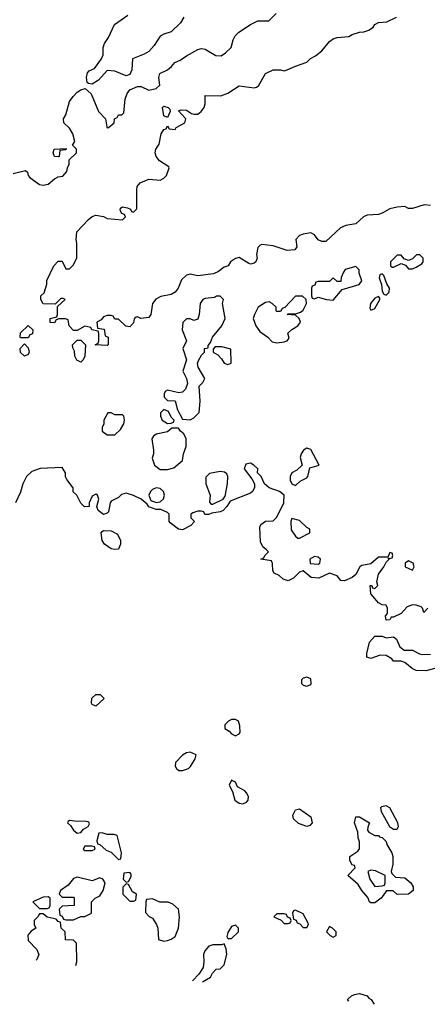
# Model space of a CAD drawing. Header units: inches. Extents: x 2380053 to 2584298, y 380219 to 546618.
# Tile 64 of 256: x 2444145 to 2446309, y 447585 to 452817. Entities that reach past the tile are written whole.
import ezdxf

# ---------------------------------------------------------------- set-up
doc = ezdxf.new("R2010")
doc.units = ezdxf.units.IN
doc.header["$MEASUREMENT"] = 0
doc.layers.add('C4444', color=7, linetype='Continuous')
doc.layers.add('C4445', color=7, linetype='Continuous')

msp = doc.modelspace()

# ---------------------------------------------------------------- linework, layer by layer
at = {"layer": 'C4444', "color": 2}
for points, elevation in [([(2446312, 449690), (2446290, 449668), (2446284, 449690), (2446276.6, 449696.6), (2446250, 449706.6), (2446230, 449707), (2446202.6, 449697.4), (2446170, 449661.2), (2446130, 449642), (2446118, 449642), (2446110, 449628), (2446090, 449626), (2446088, 449650), (2446098, 449662), (2446098, 449690), (2446090, 449706), (2446070, 449708), (2446050, 449718), (2446010, 449766), (2446006, 449810), (2446014, 449810), (2446018, 449798), (2446030, 449794), (2446046, 449810), (2446042, 449830), (2446049.5, 449870.5), (2446079, 449910), (2446090, 449934), (2446106, 449950), (2446102, 449958), (2446110, 449954), (2446122, 449958), (2446126, 449970), (2446122, 449982), (2446110, 449986), (2446099.6, 449960.4), (2446050, 449960.9), (2446010, 449926.6), (2445962.5, 449917.5), (2445950.7, 449909.3), (2445930.6, 449869.4), (2445910, 449854), (2445870, 449835.3), (2445850, 449838), (2445830, 449862), (2445790, 449875.3), (2445734, 449850), (2445692.7, 449852.7), (2445650, 449888.7), (2445630, 449882), (2445598, 449850), (2445570, 449835.3), (2445544.7, 449844.7), (2445523.1, 449863.1), (2445496.4, 449876.4), (2445489.1, 449889.1), (2445487.3, 449927.3), (2445482, 449942), (2445426, 449950), (2445442, 449958), (2445446, 449970), (2445466, 449990), (2445454.8, 450000)], 66), ([(2446350, 449369), (2446302, 449358), (2446250, 449359), (2446229.1, 449369.1), (2446190, 449402), (2446170, 449408), (2446130, 449408), (2446120.4, 449420.4), (2446090, 449438), (2446059.6, 449440.4), (2446010, 449422), (2445988, 449430), (2445988, 449450), (2446002, 449510), (2446030, 449542), (2446070, 449542), (2446090, 449532), (2446130, 449538), (2446145.4, 449525.4), (2446164, 449484), (2446186.8, 449466.8), (2446230, 449466.8), (2446267.1, 449447.1), (2446283.5, 449443.5), (2446326.4, 449446.4)], 66), ([(2444443.2, 447791.2), (2444448.4, 447811.6), (2444446, 447910), (2444430, 447926), (2444387.3, 447927.3), (2444386, 447970), (2444366, 447990), (2444362, 448022), (2444350, 448026), (2444338, 448038), (2444290, 448048), (2444270, 448066), (2444250, 448066), (2444242, 448050), (2444222, 448030), (2444222, 448010), (2444231, 447989), (2444205.4, 447974.6), (2444187.7, 447952.3), (2444190, 447924.7), (2444236.8, 447876.8), (2444246, 447850), (2444236.3, 447823.7), (2444231.6, 447818.8)], 70), ([(2445230, 447906), (2445218, 447902), (2445170, 447901.2), (2445150, 447893.2), (2445127.3, 447870), (2445120.7, 447850), (2445122.8, 447810), (2445118.8, 447781.2), (2445095.3, 447744.7), (2445062.6, 447710.7)], 70), ([(2445114.9, 447703.9), (2445115.3, 447704.7), (2445158, 447730), (2445168, 447750), (2445188.9, 447771.1), (2445210, 447774), (2445230, 447794), (2445244, 447850), (2445240.4, 447880.4), (2445230, 447906)], 70), ([(2445893.4, 447602.6), (2445886, 447610), (2445906, 447630), (2445923.1, 447636.9), (2445950, 447642), (2445990, 447631), (2445998, 447618), (2446011.3, 447610), (2446027.9, 447585.1)], 66)]:
    msp.add_lwpolyline(points, dxfattribs=dict(at, elevation=elevation))
for points, elevation in [([(2445710, 449964), (2445684.7, 449950), (2445686.8, 449926.8), (2445730, 449924.7), (2445738, 449930), (2445742, 449950), (2445730, 449962)], 66), ([(2446210, 449942), (2446192, 449930), (2446192, 449910), (2446230, 449892), (2446239, 449910), (2446234, 449930)], 66), ([(2445670, 449324), (2445650, 449319), (2445641, 449310), (2445641, 449290), (2445650, 449281), (2445670, 449276), (2445690, 449284.7), (2445693.2, 449290), (2445690, 449315.3)], 70), ([(2444550, 449169), (2444530, 449179), (2444526.2, 449186.2), (2444527.7, 449212.3), (2444550, 449231.3), (2444571.6, 449231.6), (2444594, 449210)], 66), ([(2445290, 449098), (2445270, 449098), (2445254, 449090), (2445234, 449070), (2445234, 449050), (2445256.9, 449036.9), (2445270, 449022), (2445290, 449012), (2445310, 449022), (2445315.3, 449030), (2445314.6, 449065.4), (2445306, 449090)], 70), ([(2445050, 448925.6), (2445030, 448921.3), (2445010, 448909.6), (2444972.7, 448870), (2444970.6, 448850), (2444977.5, 448837.5), (2444990, 448827.7), (2445010, 448827.7), (2445042, 448838), (2445051.9, 448848.1), (2445076, 448890), (2445082, 448910)], 70), ([(2445270, 448775.3), (2445258, 448750), (2445275.3, 448715.3), (2445286.8, 448670), (2445310, 448654), (2445330, 448650.7), (2445350, 448658.8), (2445358, 448670), (2445359.3, 448690), (2445350, 448708.7), (2445340.2, 448720.2), (2445301.2, 448741.2), (2445290, 448766)], 70), ([(2445670, 448529.2), (2445625.6, 448545.6), (2445598, 448570), (2445595.3, 448590), (2445610, 448618), (2445630, 448624.7), (2445690, 448582), (2445698, 448550), (2445685.4, 448534.6)], 66), ([(2446090, 448639.3), (2446065.5, 448634.5), (2446061, 448630), (2446064, 448610), (2446108.4, 448530), (2446130, 448515.5), (2446150, 448516), (2446156.2, 448530), (2446153.3, 448550), (2446110, 448629)], 70), ([(2444410, 448562), (2444402.8, 448557.2), (2444398, 448550), (2444414.8, 448534.8), (2444431, 448510), (2444450, 448494.8), (2444470, 448498), (2444483.7, 448516.3), (2444508, 448530), (2444515.3, 448544.7), (2444512.9, 448552.9), (2444490, 448559), (2444450, 448557.2)], 70), ([(2446030, 448482), (2446050, 448482), (2446055.3, 448475.3), (2446070, 448470.8), (2446090.8, 448450), (2446094.8, 448434.8), (2446121, 448390), (2446126, 448370), (2446126, 448330), (2446118, 448290), (2446121, 448281), (2446141, 448261), (2446190, 448257.3), (2446221, 448230), (2446234, 448210), (2446233.4, 448190), (2446210, 448169.6), (2446149.3, 448169.3), (2446127.3, 448187.3), (2446092.7, 448187.3), (2446064.7, 448150), (2446030, 448125.2), (2446010, 448124), (2446002, 448130), (2445993.2, 448153.2), (2445962, 448190), (2445942, 448222), (2445888, 448270), (2445926, 448310), (2445922, 448322), (2445910, 448326), (2445898, 448350), (2445898, 448370), (2445940.4, 448399.6), (2445948.4, 448411.6), (2445948.4, 448448.4), (2445942, 448470), (2445940.4, 448500.4), (2445922, 448550), (2445930, 448582), (2445950, 448582), (2446002, 448550), (2445992.7, 448527.3), (2445992, 448510), (2445999.6, 448499.6)], 66), ([(2444583.6, 448496.4), (2444564.7, 448495.3), (2444554, 448454), (2444558, 448438), (2444570, 448434), (2444603.6, 448403.6), (2444630, 448394), (2444670, 448354), (2444682, 448358), (2444686, 448390), (2444662, 448482), (2444647.3, 448487.3), (2444610, 448488)], 70), ([(2444530, 448426), (2444490, 448426), (2444482, 448410), (2444490, 448402), (2444530, 448402), (2444546, 448410), (2444542, 448422)], 70), ([(2446010, 448298), (2445994, 448290), (2446004.7, 448250), (2446030, 448212), (2446070, 448214), (2446082, 448218), (2446086, 448230), (2446086, 448270), (2446034.6, 448294.6)], 66), ([(2444450, 448261.2), (2444430, 448254), (2444402, 448218), (2444362, 448190), (2444354, 448170), (2444370, 448154), (2444430, 448154), (2444434, 448150), (2444434, 448110), (2444370, 448106), (2444354, 448090), (2444358, 448058), (2444370, 448054), (2444378, 448038), (2444390, 448034), (2444430, 448034), (2444450, 448042), (2444470, 448052), (2444490, 448052), (2444526, 448070), (2444526, 448130), (2444546, 448150), (2444570, 448162), (2444588.7, 448190), (2444598, 448230), (2444586, 448250), (2444570, 448258), (2444530, 448242)], 70), ([(2444730, 448286), (2444698, 448282), (2444694, 448250), (2444710, 448234), (2444722, 448238), (2444736.4, 448263.6), (2444736.4, 448276.4)], 70), ([(2444710, 448226), (2444692.7, 448207.3), (2444692, 448170), (2444730, 448134), (2444750, 448134), (2444762, 448138), (2444766, 448170), (2444743.1, 448183.1), (2444722, 448222)], 70), ([(2444296.4, 448156.4), (2444270, 448155.3), (2444214, 448130), (2444250, 448094), (2444290, 448094), (2444302, 448098), (2444306, 448110), (2444306, 448150)], 70), ([(2444850, 448146), (2444818, 448142), (2444814, 448130), (2444812.7, 448072.7), (2444831.6, 448051.6), (2444850, 448042), (2444871, 448010), (2444878, 447990), (2444882, 447930), (2444910, 447921), (2444930, 447924), (2444950, 447931), (2444970, 447946), (2444989, 447990), (2444994, 448050), (2444988, 448090), (2444958, 448118), (2444932.7, 448127.3), (2444888.7, 448128.7)], 70), ([(2445610, 448086), (2445598, 448082), (2445594, 448070), (2445598, 448038), (2445612.7, 448032.7), (2445618, 448018), (2445632.7, 448012.7), (2445650, 447994), (2445670, 447994), (2445678, 448010), (2445676.4, 448016.4), (2445650, 448066)], 70), ([(2445550, 448066), (2445510, 448066), (2445494, 448050), (2445532.7, 448032.7), (2445550, 448014), (2445570, 448014), (2445582, 448018), (2445586, 448030), (2445582, 448042), (2445567.3, 448047.3), (2445562, 448062)], 70), ([(2445290, 448006), (2445270, 447998), (2445250, 447966), (2445245.4, 447945.4), (2445250, 447934), (2445270, 447934), (2445306, 447970), (2445306, 447990)], 70), ([(2445790, 447998), (2445774, 447970), (2445794, 447950), (2445810, 447942), (2445826, 447950), (2445826, 447970), (2445806, 447990)], 70)]:
    msp.add_lwpolyline(points, close=True, dxfattribs=dict(at, elevation=elevation))
at = {"layer": 'C4445', "color": 2}
for points, elevation in [([(2444110, 451999.1), (2444176.3, 452016.3), (2444186.8, 452006.8), (2444190.8, 451990), (2444199.1, 451979.1), (2444250, 451942), (2444270, 451938), (2444297, 451943), (2444330, 451972), (2444350, 451982), (2444373.6, 451986.4), (2444395.3, 452010), (2444398, 452030), (2444408, 452050), (2444408, 452072), (2444446, 452110), (2444446, 452130), (2444426, 452150), (2444438, 452170), (2444426.6, 452210), (2444410, 452241.2), (2444379, 452270), (2444377.2, 452290), (2444390, 452311.3), (2444410, 452382), (2444428, 452410), (2444450, 452431.3), (2444470, 452444.7), (2444492, 452452), (2444523.6, 452423.6), (2444562.8, 452330), (2444601, 452290), (2444607.3, 452247.3), (2444610, 452242), (2444616.4, 452243.6), (2444646, 452270), (2444648, 452290), (2444662, 452298), (2444670, 452311.3), (2444688, 452312), (2444698, 452322), (2444704.5, 452395.5), (2444715.5, 452424.5), (2444730, 452444.7), (2444770, 452462), (2444790, 452462), (2444830, 452442.8), (2444870, 452450.8), (2444889.2, 452470), (2444884, 452510), (2444889.2, 452530.8), (2444930, 452551), (2444951.7, 452568.3), (2444969.4, 452590.6), (2444997.5, 452602.5), (2445030, 452626), (2445090, 452658.8), (2445110, 452664), (2445130, 452660.7), (2445186.6, 452626.6), (2445214, 452626), (2445238.6, 452641.4), (2445268.7, 452670), (2445278, 452710), (2445289.3, 452730.7), (2445309.4, 452750.6), (2445370, 452792), (2445410, 452812), (2445468, 452812), (2445506, 452850)], 66), ([(2446326, 451830), (2446292.9, 451832.9), (2446230, 451813.2), (2446210, 451814), (2446190, 451824), (2446150, 451821.2), (2446110, 451812.7), (2446070.5, 451789.5), (2446050, 451782.7), (2445990, 451779.3), (2445970, 451769), (2445930, 451733.2), (2445876.8, 451723.2), (2445848.3, 451711.7), (2445770, 451638), (2445750, 451638), (2445730, 451648), (2445710, 451674), (2445690, 451684), (2445650, 451678), (2445631.3, 451670), (2445611, 451650), (2445616, 451610), (2445605.4, 451594.6), (2445566, 451590), (2445490, 451615.3), (2445430, 451622), (2445421, 451619), (2445410, 451606), (2445402.8, 451570), (2445406, 451550), (2445398, 451530), (2445390, 451524), (2445370, 451519), (2445362, 451522), (2445310, 451554), (2445290, 451548.7), (2445264.7, 451530), (2445251.3, 451508.7), (2445230, 451502), (2445200.7, 451479.3), (2445173.2, 451466.8), (2445090, 451456), (2445050, 451465.2), (2445030, 451459), (2445004.9, 451435.1), (2444986, 451390), (2444970, 451369), (2444950, 451357.2), (2444893.7, 451346.3), (2444867.1, 451332.9), (2444851, 451310), (2444841, 451250), (2444830, 451235.3), (2444788.9, 451228.9), (2444770, 451238), (2444763.6, 451236.4), (2444752.7, 451227.3), (2444750, 451206), (2444730, 451186), (2444708.4, 451188.4), (2444670, 451226), (2444650, 451226), (2444642, 451242), (2444630, 451246), (2444610, 451246), (2444590, 451238), (2444578, 451222), (2444554, 451210), (2444558, 451178), (2444592.7, 451172.7), (2444598, 451138), (2444614, 451130), (2444614, 451090), (2444610, 451086), (2444546, 451090), (2444562, 451098), (2444566, 451110), (2444566, 451150), (2444562, 451162), (2444528.7, 451168.7), (2444522, 451182), (2444490, 451188), (2444450, 451166), (2444430, 451166), (2444408, 451190), (2444402, 451222), (2444387.3, 451227.3), (2444352.7, 451227.3), (2444338, 451222), (2444330, 451206), (2444307.3, 451207.3), (2444306, 451230), (2444342, 451238), (2444346, 451250), (2444346, 451294), (2444386, 451330), (2444376.4, 451336.4), (2444363.6, 451336.4), (2444334, 451306), (2444270, 451308), (2444258, 451330), (2444258, 451350), (2444274, 451366), (2444288.4, 451411.6), (2444288.9, 451431.1), (2444326, 451510), (2444350, 451534), (2444370, 451534), (2444390, 451494), (2444410, 451494), (2444430, 451514), (2444448.4, 451551.6), (2444449, 451630), (2444444, 451650), (2444449.2, 451690), (2444510, 451756), (2444530, 451772), (2444550, 451778), (2444590, 451771), (2444610, 451761), (2444690, 451754), (2444706, 451770), (2444702, 451782), (2444687.3, 451787.3), (2444680.4, 451800.4), (2444678, 451810), (2444683.1, 451816.9), (2444690, 451822), (2444716.9, 451816.9), (2444734, 451810), (2444738, 451798), (2444750, 451794), (2444767.3, 451812.7), (2444766.3, 451913.7), (2444769.2, 451930), (2444784, 451950), (2444830, 451970.5), (2444890, 451964.9), (2444910, 451974.8), (2444925.2, 451990), (2444939, 452030), (2444936, 452036), (2444886.8, 452066.8), (2444869, 452090), (2444864, 452110), (2444868.7, 452130), (2444884.7, 452155.3), (2444895.3, 452210), (2444910, 452234), (2444922, 452238), (2444930, 452254), (2444938, 452238), (2444970, 452234), (2444976.4, 452243.6), (2445022, 452270), (2445028, 452290), (2444987.3, 452332.7), (2445002, 452338), (2445030, 452336), (2445058, 452318), (2445070, 452316), (2445090, 452316), (2445108.7, 452330), (2445124, 452350), (2445129, 452370), (2445130, 452414), (2445212.7, 452412.7), (2445250, 452426), (2445310, 452466), (2445390, 452456), (2445402, 452458), (2445413.6, 452466.4), (2445449.4, 452530.6), (2445491, 452551), (2445530, 452551.3), (2445550, 452546), (2445566, 452550), (2445609, 452571), (2445670, 452591.3), (2445689.3, 452610.7), (2445715.5, 452624.5), (2445750, 452651.3), (2445790, 452701), (2445810, 452716), (2445830, 452722.8), (2445892.7, 452727.3), (2445910, 452738), (2445948.9, 452751.1), (2445972, 452752), (2445999, 452761), (2446022, 452778), (2446030, 452792), (2446050, 452802), (2446094.6, 452805.4), (2446146, 452830)], 62), ([(2445016.3, 452830), (2444999, 452801), (2444950, 452753.2), (2444910, 452741.2), (2444891.3, 452730), (2444859.8, 452680.2), (2444830.9, 452649.1), (2444806.4, 452633.6), (2444744.7, 452610), (2444741, 452550), (2444730, 452526), (2444710, 452519), (2444650, 452544), (2444610, 452548), (2444563.6, 452496.4), (2444530, 452475.3), (2444510, 452478), (2444504, 452484), (2444499, 452510), (2444505.2, 452534.8), (2444514.6, 452545.4), (2444542, 452558), (2444579, 452610), (2444589, 452630), (2444588, 452670), (2444595.3, 452690), (2444616.6, 452723.4), (2444647.8, 452792.2), (2444718.9, 452841.1)], 66), ([(2445454.8, 450000), (2445436.4, 450016.4), (2445423.1, 450043.1), (2445420.2, 450119.8), (2445425.2, 450134.8), (2445450, 450152), (2445490, 450154), (2445510, 450174), (2445548, 450250), (2445549, 450290), (2445524, 450310), (2445469.7, 450329.7), (2445444, 450350), (2445428, 450390), (2445408, 450410), (2445408.7, 450430), (2445388.7, 450450), (2445370, 450461.2), (2445345.2, 450454.8), (2445336, 450430), (2445378, 450378), (2445391, 450351), (2445391, 450330), (2445381, 450310), (2445370, 450301.2), (2445262, 450258), (2445244.7, 450230), (2445224.7, 450210), (2445210, 450202.7), (2445164.7, 450195.3), (2445148.4, 450188.4), (2445128, 450188), (2445122, 450202), (2445110, 450206), (2445090, 450206), (2445063.6, 450196.4), (2445054, 450190), (2445054, 450170), (2445074, 450150), (2445054, 450130), (2445010, 450106), (2444988, 450110), (2444943.1, 450143.1), (2444938, 450150), (2444938, 450190), (2444930, 450198), (2444894.6, 450214.6), (2444870, 450215.3), (2444830, 450228.7), (2444822, 450242), (2444789.3, 450269.3), (2444750, 450289), (2444710, 450302), (2444686, 450294), (2444670, 450278), (2444630, 450258), (2444624.7, 450250), (2444617.3, 450202.7), (2444610, 450195.3), (2444590, 450188.7), (2444562, 450210), (2444555.3, 450230), (2444566, 450270), (2444558, 450290), (2444550, 450295.3), (2444530, 450286), (2444514, 450250), (2444514, 450230), (2444489, 450229), (2444468.7, 450248.7), (2444448, 450290), (2444429, 450309), (2444428, 450330), (2444394.6, 450374.6), (2444388.9, 450388.9), (2444388, 450410), (2444370, 450438), (2444253.2, 450433.2), (2444210, 450417.2), (2444181, 450390), (2444161, 450350), (2444150, 450306), (2444122, 450250)], 66)]:
    msp.add_lwpolyline(points, dxfattribs=dict(at, elevation=elevation))
for points, elevation in [([(2444930, 452298), (2444910, 452306), (2444904, 452350), (2444910, 452358), (2444934, 452350), (2444942, 452342), (2444944.7, 452330)], 62), ([(2444350, 452088), (2444329, 452090), (2444322, 452110), (2444328, 452130), (2444392, 452132), (2444390, 452126), (2444358, 452122), (2444354, 452090)], 66), ([(2446270, 451568), (2446252.7, 451567.3), (2446230, 451546), (2446210, 451538), (2446187.3, 451547.3), (2446170, 451566), (2446150, 451566), (2446114, 451530), (2446114, 451510), (2446122, 451502), (2446130, 451502), (2446170, 451522), (2446192.7, 451512.7), (2446210, 451494), (2446230, 451494), (2446250, 451502), (2446280.4, 451519.6), (2446288, 451530), (2446288, 451550)], 66), ([(2445930, 451506), (2445874, 451490), (2445863.6, 451476.4), (2445852.7, 451447.3), (2445850, 451426), (2445830, 451426), (2445810, 451446), (2445790, 451426), (2445730, 451426), (2445718, 451422), (2445712.7, 451407.3), (2445698, 451402), (2445694, 451390), (2445694, 451350), (2445698, 451338), (2445710, 451334), (2445730, 451342), (2445774, 451330), (2445810, 451326), (2445856.4, 451383.6), (2445948, 451410), (2445962, 451430), (2445948, 451470), (2445947.3, 451487.3)], 66), ([(2446070, 451466), (2446058, 451462), (2446054, 451446), (2446066.8, 451410), (2446070, 451374), (2446078, 451358), (2446090, 451354), (2446106, 451370), (2446108, 451390), (2446093.6, 451413.6), (2446078, 451458)], 66), ([(2445210, 451348), (2445190, 451348), (2445178.8, 451341.2), (2445130, 451336), (2445118, 451330), (2445102.8, 451310), (2445098, 451250), (2445090, 451226), (2445070, 451218), (2445050, 451228), (2445030, 451228), (2445011.1, 451208.9), (2445007.3, 451170), (2445031.3, 451110), (2445012, 451070), (2445031, 451010), (2445011.3, 450950), (2445031, 450910), (2445035.3, 450884.7), (2445026, 450854), (2445010, 450838), (2444990, 450835.3), (2444930, 450848.7), (2444918, 450842), (2444911.3, 450830), (2444912, 450812), (2444930, 450794), (2444971.3, 450791.3), (2444983.6, 450743.6), (2445010, 450694), (2445050, 450691.3), (2445070, 450701), (2445097.2, 450730), (2445104, 450790), (2445098, 450870), (2445118, 450890), (2445128, 450910), (2445092.7, 450970), (2445088.7, 450990), (2445093.6, 451006.4), (2445110, 451034), (2445126, 451050), (2445126, 451070), (2445146, 451074), (2445146, 451086), (2445158, 451102), (2445168, 451130), (2445219, 451190), (2445235.3, 451230), (2445222, 451310), (2445228, 451330)], 66), ([(2445610, 451348), (2445552.7, 451287.3), (2445538, 451282), (2445530, 451266), (2445510, 451266), (2445506, 451270), (2445506, 451290), (2445486, 451310), (2445470, 451318), (2445450, 451315.3), (2445412, 451290), (2445391.3, 451250), (2445384.7, 451230), (2445398, 451190), (2445419.8, 451159.8), (2445462, 451130), (2445484.9, 451104.9), (2445510, 451101), (2445550, 451106), (2445566, 451110), (2445575.3, 451124.7), (2445568.7, 451151.3), (2445589.1, 451170.9), (2445622, 451190), (2445635.3, 451210), (2445628.9, 451228.9), (2445610, 451248), (2445566, 451250), (2445570, 451254), (2445610, 451254), (2445636.4, 451263.6), (2445650, 451274), (2445668, 451310), (2445666, 451330), (2445647.3, 451347.3)], 66), ([(2446050, 451346), (2446030, 451338), (2446007.3, 451310), (2446003.6, 451283.6), (2446010, 451274), (2446030, 451282), (2446058, 451330), (2446058, 451338)], 66), ([(2444150, 451126), (2444148, 451130), (2444150, 451154), (2444190, 451192), (2444214, 451170), (2444212.7, 451147.3), (2444198, 451142), (2444190, 451126)], 62), ([(2444170, 451028.7), (2444149.1, 451049.1), (2444148, 451070), (2444170, 451094), (2444190, 451074), (2444196, 451050), (2444190, 451038)], 62), ([(2444470, 450998), (2444448.4, 451008.4), (2444438, 451030), (2444436.4, 451056.4), (2444427.3, 451072.7), (2444426, 451090), (2444450, 451114), (2444470, 451114), (2444494, 451090), (2444491.1, 451028.9), (2444482, 451010)], 62), ([(2445218, 451078), (2445182, 451078), (2445172.7, 451067.3), (2445172, 451050), (2445196.3, 451036.3), (2445215.9, 451015.9), (2445230, 450991.3), (2445250, 450984.7), (2445267.3, 450992.7), (2445266, 451066)], 66), ([(2444630, 450728), (2444612.7, 450727.3), (2444592, 450690), (2444591.3, 450670), (2444582, 450650), (2444582, 450630), (2444610, 450611.3), (2444650, 450612), (2444680.4, 450639.6), (2444698, 450670), (2444702, 450690), (2444698, 450710), (2444690, 450718), (2444650, 450718)], 66), ([(2444910, 450746), (2444892.7, 450727.3), (2444892, 450710), (2444902, 450690), (2444930, 450672), (2444950, 450674), (2444962, 450678), (2444966, 450690), (2444950, 450706), (2444934.6, 450734.6)], 66), ([(2444987.3, 450647.3), (2444952.7, 450647.3), (2444930, 450628), (2444870, 450615.3), (2444855.3, 450604.7), (2444846, 450590), (2444856, 450530), (2444856, 450510), (2444847.5, 450487.5), (2444861, 450450), (2444890, 450427.3), (2444930, 450427.3), (2444964, 450436), (2445010, 450474), (2445014, 450510), (2445029, 450550), (2445029, 450590), (2445016, 450616), (2444998, 450630)], 66), ([(2445670, 450541.2), (2445651.3, 450530), (2445638.8, 450510), (2445634.8, 450490), (2445644.7, 450450), (2445617.3, 450422.7), (2445590, 450408.7), (2445580.7, 450390), (2445580.7, 450370), (2445590, 450351.3), (2445610, 450342), (2445634.6, 450365.4), (2445670, 450382), (2445675.3, 450390), (2445684.7, 450435.3), (2445735.3, 450450), (2445690, 450533.2)], 66), ([(2445210, 450416), (2445153.4, 450406.6), (2445133.4, 450386.6), (2445133, 450350), (2445156, 450290), (2445152.7, 450252.7), (2445162, 450242), (2445170, 450242), (2445226, 450270), (2445235.3, 450284.7), (2445249.2, 450350), (2445249.3, 450389.3), (2445244.7, 450404.7), (2445233.2, 450413.2)], 66), ([(2444870, 450329.2), (2444850, 450321.2), (2444838.8, 450310), (2444831, 450290), (2444842, 450262), (2444870, 450251), (2444890, 450256), (2444909.2, 450270.8), (2444914, 450290), (2444909, 450310), (2444890, 450325.2)], 66), ([(2445590, 450166), (2445584.7, 450150), (2445587.1, 450107.1), (2445610, 450072), (2445622, 450062), (2445630, 450062), (2445686, 450090), (2445686, 450110), (2445670, 450118), (2445630, 450155.3)], 66), ([(2444650, 450001.2), (2444630, 450005.2), (2444595.3, 450030), (2444582, 450050), (2444578, 450090), (2444582, 450098), (2444590, 450102), (2444630, 450101), (2444663.5, 450083.5), (2444680.7, 450050), (2444680.7, 450030), (2444670, 450004)], 66)]:
    msp.add_lwpolyline(points, close=True, dxfattribs=dict(at, elevation=elevation))

doc.saveas('drawing.dxf')
